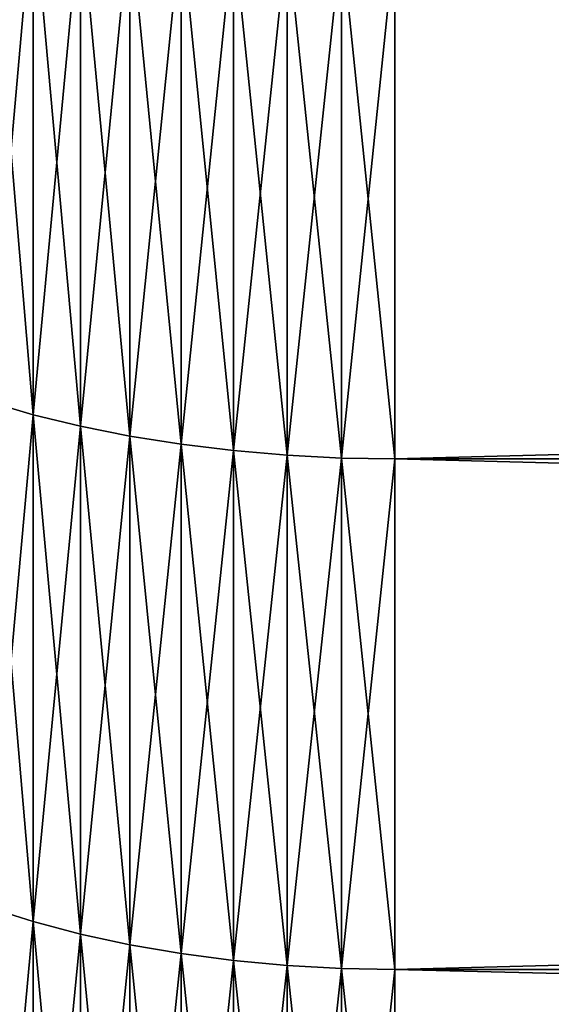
# Model space of a CAD drawing. Header units: millimetres. Extents: x -161 to 161, y -94 to 1149.
# Tile 31 of 256: x -160.59 to -159.803, y -67.74 to -66.281. Entities that reach past the tile are written whole.
import ezdxf

# ---------------------------------------------------------------- set-up
doc = ezdxf.new("R2010")
doc.units = ezdxf.units.MM
doc.header["$LTSCALE"] = 81.481481
for name, color, linetype in [('442', 7, 'CONTINUOUS'), ('443', 7, 'CONTINUOUS'), ('446', 7, 'CONTINUOUS'), ('447', 7, 'CONTINUOUS')]:
    doc.layers.add(name, color=color, linetype=linetype)

msp = doc.modelspace()

# ---------------------------------------------------------------- linework, layer by layer
at = {"layer": '442', "color": 7, "linetype": 'CONTINUOUS', "true_color": 0xaaaaaa}
for points in [[(-130.5, -66.932, 20.1752), (-130.5, -66.1619, 20.5158), (-160.0346, -66.9321, 20.1752), (-130.5, -66.932, 20.1752)], [(-160.0346, -66.9321, 20.1752), (-130.5, -66.1619, 20.5158), (-160.0346, -66.1619, 20.5158), (-160.0346, -66.9321, 20.1752)], [(-130.5, -67.6888, 19.8057), (-130.5, -66.932, 20.1752), (-160.0346, -67.6888, 19.8057), (-130.5, -67.6888, 19.8057)], [(-160.0346, -67.6888, 19.8057), (-130.5, -66.932, 20.1752), (-160.0346, -66.9321, 20.1752), (-160.0346, -67.6888, 19.8057)], [(-130.5, -68.431, 19.4079), (-130.5, -67.6888, 19.8057), (-160.0346, -68.431, 19.4079), (-130.5, -68.431, 19.4079)], [(-160.0346, -68.431, 19.4079), (-130.5, -67.6888, 19.8057), (-160.0346, -67.6888, 19.8057), (-160.0346, -68.431, 19.4079)]]:
    msp.add_3dface(points, dxfattribs=at)
at = {"layer": '443', "color": 7, "linetype": 'CONTINUOUS', "true_color": 0xaaaaaa}
for points in [[(-160.0346, -66.932, -20.1752), (-160.0346, -66.1619, -20.5158), (-130.5, -66.932, -20.1752), (-160.0346, -66.932, -20.1752)], [(-130.5, -66.932, -20.1752), (-160.0346, -66.1619, -20.5158), (-130.5, -66.1619, -20.5158), (-130.5, -66.932, -20.1752)], [(-160.0346, -67.6888, -19.8057), (-160.0346, -66.932, -20.1752), (-130.5, -67.6888, -19.8057), (-160.0346, -67.6888, -19.8057)], [(-130.5, -67.6888, -19.8057), (-160.0346, -66.932, -20.1752), (-130.5, -66.932, -20.1752), (-130.5, -67.6888, -19.8057)], [(-160.0346, -68.431, -19.4079), (-160.0346, -67.6888, -19.8057), (-130.5, -68.431, -19.4079), (-160.0346, -68.431, -19.4079)], [(-130.5, -68.431, -19.4079), (-160.0346, -67.6888, -19.8057), (-130.5, -67.6888, -19.8057), (-130.5, -68.431, -19.4079)]]:
    msp.add_3dface(points, dxfattribs=at)
at = {"layer": '446', "color": 7, "linetype": 'CONTINUOUS', "true_color": 0xaaaaaa}
for points in [[(-160.6366, -66.0839, 20.33), (-160.6366, -66.8471, 19.9925), (-160.5701, -66.1017, 20.3724), (-160.6366, -66.0839, 20.33)], [(-160.5701, -66.1017, 20.3724), (-160.6366, -66.8471, 19.9925), (-160.5701, -66.8665, 20.0342), (-160.5701, -66.1017, 20.3724)], [(-160.5701, -66.1017, 20.3724), (-160.5701, -66.8665, 20.0342), (-160.5001, -66.1174, 20.4098), (-160.5701, -66.1017, 20.3724)], [(-160.5001, -66.1174, 20.4098), (-160.5701, -66.8665, 20.0342), (-160.5001, -66.8836, 20.071), (-160.5001, -66.1174, 20.4098)], [(-160.5001, -66.1174, 20.4098), (-160.5001, -66.8836, 20.071), (-160.427, -66.1308, 20.4418), (-160.5001, -66.1174, 20.4098)], [(-160.427, -66.1308, 20.4418), (-160.5001, -66.8836, 20.071), (-160.427, -66.8982, 20.1025), (-160.427, -66.1308, 20.4418)], [(-160.427, -66.1308, 20.4418), (-160.427, -66.8982, 20.1025), (-160.3513, -66.1419, 20.4683), (-160.427, -66.1308, 20.4418)], [(-160.3513, -66.1419, 20.4683), (-160.427, -66.8982, 20.1025), (-160.3513, -66.9103, 20.1285), (-160.3513, -66.1419, 20.4683)], [(-160.3513, -66.1419, 20.4683), (-160.3513, -66.9103, 20.1285), (-160.2736, -66.1506, 20.4891), (-160.3513, -66.1419, 20.4683)], [(-160.2736, -66.1506, 20.4891), (-160.3513, -66.9103, 20.1285), (-160.2736, -66.9198, 20.1489), (-160.2736, -66.1506, 20.4891)], [(-160.2736, -66.1506, 20.4891), (-160.2736, -66.9198, 20.1489), (-160.1943, -66.1569, 20.504), (-160.2736, -66.1506, 20.4891)], [(-160.1943, -66.1569, 20.504), (-160.2736, -66.9198, 20.1489), (-160.1943, -66.9266, 20.1636), (-160.1943, -66.1569, 20.504)], [(-160.1943, -66.1569, 20.504), (-160.1943, -66.9266, 20.1636), (-160.114, -66.1606, 20.5129), (-160.1943, -66.1569, 20.504)], [(-160.114, -66.1606, 20.5129), (-160.1943, -66.9266, 20.1636), (-160.114, -66.9307, 20.1724), (-160.114, -66.1606, 20.5129)], [(-160.0346, -66.1619, 20.5158), (-160.114, -66.1606, 20.5129), (-160.114, -66.9307, 20.1724), (-160.0346, -66.1619, 20.5158)], [(-160.0346, -66.9321, 20.1752), (-160.0346, -66.1619, 20.5158), (-160.114, -66.9307, 20.1724), (-160.0346, -66.9321, 20.1752)], [(-160.6366, -66.8471, 19.9925), (-160.6366, -67.5969, 19.6263), (-160.5701, -66.8665, 20.0342), (-160.6366, -66.8471, 19.9925)], [(-160.5701, -66.8665, 20.0342), (-160.6366, -67.5969, 19.6263), (-160.5701, -67.6179, 19.6673), (-160.5701, -66.8665, 20.0342)], [(-160.5701, -66.8665, 20.0342), (-160.5701, -67.6179, 19.6673), (-160.5001, -66.8836, 20.071), (-160.5701, -66.8665, 20.0342)], [(-160.5001, -66.8836, 20.071), (-160.5701, -67.6179, 19.6673), (-160.5001, -67.6364, 19.7034), (-160.5001, -66.8836, 20.071)], [(-160.5001, -66.8836, 20.071), (-160.5001, -67.6364, 19.7034), (-160.427, -66.8982, 20.1025), (-160.5001, -66.8836, 20.071)], [(-160.427, -66.8982, 20.1025), (-160.5001, -67.6364, 19.7034), (-160.427, -67.6522, 19.7343), (-160.427, -66.8982, 20.1025)], [(-160.427, -66.8982, 20.1025), (-160.427, -67.6522, 19.7343), (-160.3513, -66.9103, 20.1285), (-160.427, -66.8982, 20.1025)], [(-160.3513, -66.9103, 20.1285), (-160.427, -67.6522, 19.7343), (-160.3513, -67.6653, 19.7599), (-160.3513, -66.9103, 20.1285)], [(-160.3513, -66.9103, 20.1285), (-160.3513, -67.6653, 19.7599), (-160.2736, -66.9198, 20.1489), (-160.3513, -66.9103, 20.1285)], [(-160.2736, -66.9198, 20.1489), (-160.3513, -67.6653, 19.7599), (-160.2736, -67.6756, 19.7799), (-160.2736, -66.9198, 20.1489)], [(-160.2736, -66.9198, 20.1489), (-160.2736, -67.6756, 19.7799), (-160.1943, -66.9266, 20.1636), (-160.2736, -66.9198, 20.1489)], [(-160.1943, -66.9266, 20.1636), (-160.2736, -67.6756, 19.7799), (-160.1943, -67.6829, 19.7943), (-160.1943, -66.9266, 20.1636)], [(-160.1943, -66.9266, 20.1636), (-160.1943, -67.6829, 19.7943), (-160.114, -66.9307, 20.1724), (-160.1943, -66.9266, 20.1636)], [(-160.114, -66.9307, 20.1724), (-160.1943, -67.6829, 19.7943), (-160.114, -67.6874, 19.8029), (-160.114, -66.9307, 20.1724)], [(-160.0346, -66.9321, 20.1752), (-160.114, -66.9307, 20.1724), (-160.114, -67.6874, 19.8029), (-160.0346, -66.9321, 20.1752)], [(-160.0346, -67.6888, 19.8057), (-160.0346, -66.9321, 20.1752), (-160.114, -67.6874, 19.8029), (-160.0346, -67.6888, 19.8057)], [(-160.6366, -67.5969, 19.6263), (-160.6366, -68.3324, 19.2321), (-160.5701, -67.6179, 19.6673), (-160.6366, -67.5969, 19.6263)], [(-160.5701, -67.6179, 19.6673), (-160.6366, -68.3324, 19.2321), (-160.5701, -68.355, 19.2723), (-160.5701, -67.6179, 19.6673)], [(-160.5701, -67.6179, 19.6673), (-160.5701, -68.355, 19.2723), (-160.5001, -67.6364, 19.7034), (-160.5701, -67.6179, 19.6673)], [(-160.5001, -67.6364, 19.7034), (-160.5701, -68.355, 19.2723), (-160.5001, -68.3748, 19.3076), (-160.5001, -67.6364, 19.7034)], [(-160.5001, -67.6364, 19.7034), (-160.5001, -68.3748, 19.3076), (-160.427, -67.6522, 19.7343), (-160.5001, -67.6364, 19.7034)], [(-160.427, -67.6522, 19.7343), (-160.5001, -68.3748, 19.3076), (-160.427, -68.3918, 19.3379), (-160.427, -67.6522, 19.7343)], [(-160.427, -67.6522, 19.7343), (-160.427, -68.3918, 19.3379), (-160.3513, -67.6653, 19.7599), (-160.427, -67.6522, 19.7343)], [(-160.3513, -67.6653, 19.7599), (-160.427, -68.3918, 19.3379), (-160.3513, -68.4058, 19.363), (-160.3513, -67.6653, 19.7599)], [(-160.3513, -67.6653, 19.7599), (-160.3513, -68.4058, 19.363), (-160.2736, -67.6756, 19.7799), (-160.3513, -67.6653, 19.7599)], [(-160.2736, -67.6756, 19.7799), (-160.3513, -68.4058, 19.363), (-160.2736, -68.4168, 19.3826), (-160.2736, -67.6756, 19.7799)], [(-160.2736, -67.6756, 19.7799), (-160.2736, -68.4168, 19.3826), (-160.1943, -67.6829, 19.7943), (-160.2736, -67.6756, 19.7799)], [(-160.1943, -67.6829, 19.7943), (-160.2736, -68.4168, 19.3826), (-160.1943, -68.4247, 19.3967), (-160.1943, -67.6829, 19.7943)], [(-160.1943, -67.6829, 19.7943), (-160.1943, -68.4247, 19.3967), (-160.114, -67.6874, 19.8029), (-160.1943, -67.6829, 19.7943)], [(-160.114, -67.6874, 19.8029), (-160.1943, -68.4247, 19.3967), (-160.114, -68.4295, 19.4051), (-160.114, -67.6874, 19.8029)], [(-160.0346, -67.6888, 19.8057), (-160.114, -67.6874, 19.8029), (-160.114, -68.4295, 19.4051), (-160.0346, -67.6888, 19.8057)], [(-160.0346, -68.431, 19.4079), (-160.0346, -67.6888, 19.8057), (-160.114, -68.4295, 19.4051), (-160.0346, -68.431, 19.4079)]]:
    msp.add_3dface(points, dxfattribs=at)
at = {"layer": '447', "color": 7, "linetype": 'CONTINUOUS', "true_color": 0xaaaaaa}
for points in [[(-160.6366, -66.8471, -19.9925), (-160.6366, -66.0839, -20.33), (-160.5701, -66.8665, -20.0342), (-160.6366, -66.8471, -19.9925)], [(-160.5701, -66.8665, -20.0342), (-160.6366, -66.0839, -20.33), (-160.5701, -66.1017, -20.3724), (-160.5701, -66.8665, -20.0342)], [(-160.5701, -66.8665, -20.0342), (-160.5701, -66.1017, -20.3724), (-160.5001, -66.8836, -20.071), (-160.5701, -66.8665, -20.0342)], [(-160.5001, -66.8836, -20.071), (-160.5701, -66.1017, -20.3724), (-160.5001, -66.1174, -20.4098), (-160.5001, -66.8836, -20.071)], [(-160.5001, -66.8836, -20.071), (-160.5001, -66.1174, -20.4098), (-160.427, -66.8982, -20.1025), (-160.5001, -66.8836, -20.071)], [(-160.427, -66.8982, -20.1025), (-160.5001, -66.1174, -20.4098), (-160.427, -66.1308, -20.4418), (-160.427, -66.8982, -20.1025)], [(-160.427, -66.8982, -20.1025), (-160.427, -66.1308, -20.4418), (-160.3513, -66.9103, -20.1285), (-160.427, -66.8982, -20.1025)], [(-160.3513, -66.9103, -20.1285), (-160.427, -66.1308, -20.4418), (-160.3513, -66.1419, -20.4683), (-160.3513, -66.9103, -20.1285)], [(-160.3513, -66.9103, -20.1285), (-160.3513, -66.1419, -20.4683), (-160.2736, -66.9198, -20.1489), (-160.3513, -66.9103, -20.1285)], [(-160.2736, -66.9198, -20.1489), (-160.3513, -66.1419, -20.4683), (-160.2736, -66.1506, -20.4891), (-160.2736, -66.9198, -20.1489)], [(-160.2736, -66.9198, -20.1489), (-160.2736, -66.1506, -20.4891), (-160.1943, -66.9266, -20.1636), (-160.2736, -66.9198, -20.1489)], [(-160.1943, -66.9266, -20.1636), (-160.2736, -66.1506, -20.4891), (-160.1943, -66.1569, -20.504), (-160.1943, -66.9266, -20.1636)], [(-160.1943, -66.9266, -20.1636), (-160.1943, -66.1569, -20.504), (-160.114, -66.9307, -20.1724), (-160.1943, -66.9266, -20.1636)], [(-160.114, -66.9307, -20.1724), (-160.1943, -66.1569, -20.504), (-160.114, -66.1606, -20.5129), (-160.114, -66.9307, -20.1724)], [(-160.0346, -66.1619, -20.5158), (-160.0346, -66.932, -20.1752), (-160.114, -66.1606, -20.5129), (-160.0346, -66.1619, -20.5158)], [(-160.0346, -66.932, -20.1752), (-160.114, -66.9307, -20.1724), (-160.114, -66.1606, -20.5129), (-160.0346, -66.932, -20.1752)], [(-160.6366, -67.5969, -19.6263), (-160.6366, -66.8471, -19.9925), (-160.5701, -67.6179, -19.6673), (-160.6366, -67.5969, -19.6263)], [(-160.5701, -67.6179, -19.6673), (-160.6366, -66.8471, -19.9925), (-160.5701, -66.8665, -20.0342), (-160.5701, -67.6179, -19.6673)], [(-160.5701, -67.6179, -19.6673), (-160.5701, -66.8665, -20.0342), (-160.5001, -67.6364, -19.7034), (-160.5701, -67.6179, -19.6673)], [(-160.5001, -67.6364, -19.7034), (-160.5701, -66.8665, -20.0342), (-160.5001, -66.8836, -20.071), (-160.5001, -67.6364, -19.7034)], [(-160.5001, -67.6364, -19.7034), (-160.5001, -66.8836, -20.071), (-160.427, -67.6522, -19.7343), (-160.5001, -67.6364, -19.7034)], [(-160.427, -67.6522, -19.7343), (-160.5001, -66.8836, -20.071), (-160.427, -66.8982, -20.1025), (-160.427, -67.6522, -19.7343)], [(-160.427, -67.6522, -19.7343), (-160.427, -66.8982, -20.1025), (-160.3513, -67.6653, -19.7599), (-160.427, -67.6522, -19.7343)], [(-160.3513, -67.6653, -19.7599), (-160.427, -66.8982, -20.1025), (-160.3513, -66.9103, -20.1285), (-160.3513, -67.6653, -19.7599)], [(-160.3513, -67.6653, -19.7599), (-160.3513, -66.9103, -20.1285), (-160.2736, -67.6756, -19.7799), (-160.3513, -67.6653, -19.7599)], [(-160.2736, -67.6756, -19.7799), (-160.3513, -66.9103, -20.1285), (-160.2736, -66.9198, -20.1489), (-160.2736, -67.6756, -19.7799)], [(-160.2736, -67.6756, -19.7799), (-160.2736, -66.9198, -20.1489), (-160.1943, -67.6829, -19.7943), (-160.2736, -67.6756, -19.7799)], [(-160.1943, -67.6829, -19.7943), (-160.2736, -66.9198, -20.1489), (-160.1943, -66.9266, -20.1636), (-160.1943, -67.6829, -19.7943)], [(-160.1943, -67.6829, -19.7943), (-160.1943, -66.9266, -20.1636), (-160.114, -67.6874, -19.8029), (-160.1943, -67.6829, -19.7943)], [(-160.114, -67.6874, -19.8029), (-160.1943, -66.9266, -20.1636), (-160.114, -66.9307, -20.1724), (-160.114, -67.6874, -19.8029)], [(-160.0346, -66.932, -20.1752), (-160.0346, -67.6888, -19.8057), (-160.114, -66.9307, -20.1724), (-160.0346, -66.932, -20.1752)], [(-160.0346, -67.6888, -19.8057), (-160.114, -67.6874, -19.8029), (-160.114, -66.9307, -20.1724), (-160.0346, -67.6888, -19.8057)], [(-160.6366, -68.3324, -19.2321), (-160.6366, -67.5969, -19.6263), (-160.5701, -68.355, -19.2723), (-160.6366, -68.3324, -19.2321)], [(-160.5701, -68.355, -19.2723), (-160.6366, -67.5969, -19.6263), (-160.5701, -67.6179, -19.6673), (-160.5701, -68.355, -19.2723)], [(-160.5701, -68.355, -19.2723), (-160.5701, -67.6179, -19.6673), (-160.5001, -68.3748, -19.3076), (-160.5701, -68.355, -19.2723)], [(-160.5001, -68.3748, -19.3076), (-160.5701, -67.6179, -19.6673), (-160.5001, -67.6364, -19.7034), (-160.5001, -68.3748, -19.3076)], [(-160.5001, -68.3748, -19.3076), (-160.5001, -67.6364, -19.7034), (-160.427, -68.3918, -19.3379), (-160.5001, -68.3748, -19.3076)], [(-160.427, -68.3918, -19.3379), (-160.5001, -67.6364, -19.7034), (-160.427, -67.6522, -19.7343), (-160.427, -68.3918, -19.3379)], [(-160.427, -68.3918, -19.3379), (-160.427, -67.6522, -19.7343), (-160.3513, -68.4058, -19.363), (-160.427, -68.3918, -19.3379)], [(-160.3513, -68.4058, -19.363), (-160.427, -67.6522, -19.7343), (-160.3513, -67.6653, -19.7599), (-160.3513, -68.4058, -19.363)], [(-160.3513, -68.4058, -19.363), (-160.3513, -67.6653, -19.7599), (-160.2736, -68.4168, -19.3826), (-160.3513, -68.4058, -19.363)], [(-160.2736, -68.4168, -19.3826), (-160.3513, -67.6653, -19.7599), (-160.2736, -67.6756, -19.7799), (-160.2736, -68.4168, -19.3826)], [(-160.2736, -68.4168, -19.3826), (-160.2736, -67.6756, -19.7799), (-160.1943, -68.4247, -19.3967), (-160.2736, -68.4168, -19.3826)], [(-160.1943, -68.4247, -19.3967), (-160.2736, -67.6756, -19.7799), (-160.1943, -67.6829, -19.7943), (-160.1943, -68.4247, -19.3967)], [(-160.1943, -68.4247, -19.3967), (-160.1943, -67.6829, -19.7943), (-160.114, -68.4295, -19.4051), (-160.1943, -68.4247, -19.3967)], [(-160.114, -68.4295, -19.4051), (-160.1943, -67.6829, -19.7943), (-160.114, -67.6874, -19.8029), (-160.114, -68.4295, -19.4051)], [(-160.0346, -67.6888, -19.8057), (-160.0346, -68.431, -19.4079), (-160.114, -67.6874, -19.8029), (-160.0346, -67.6888, -19.8057)], [(-160.0346, -68.431, -19.4079), (-160.114, -68.4295, -19.4051), (-160.114, -67.6874, -19.8029), (-160.0346, -68.431, -19.4079)]]:
    msp.add_3dface(points, dxfattribs=at)

doc.saveas('drawing.dxf')
